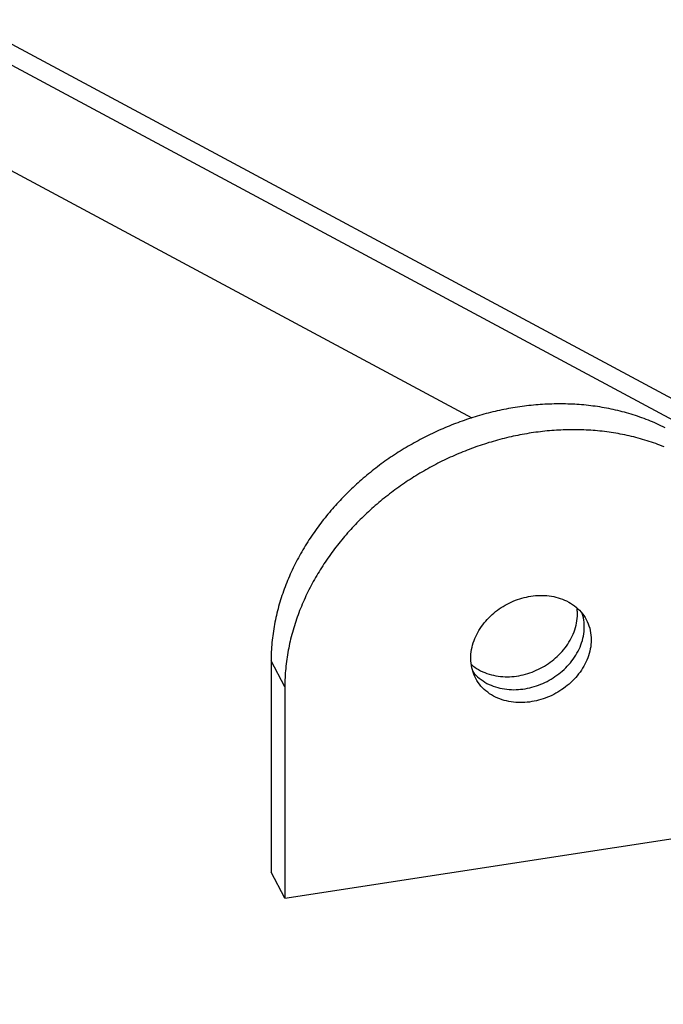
# Model space of a CAD drawing. Header units: millimetres. Extents: x 0 to 841, y 0 to 594.
# Tile 33 of 50: x 482 to 516, y 317 to 368. Entities that reach past the tile are written whole.
import ezdxf

# ---------------------------------------------------------------- set-up
doc = ezdxf.new("R2010")
doc.units = ezdxf.units.MM
doc.layers.add('FINA', color=7, linetype='CONTINUOUS', lineweight=25)

msp = doc.modelspace()

# ---------------------------------------------------------------- linework, layer by layer
at = {"layer": 'FINA'}
for points in [[(479.518, 368.235), (599.5, 303.818)], [(479.517, 367.128), (598.469, 303.264)], [(477.33, 362.766), (506.009, 347.368)], [(516.139, 346.847), (516.032, 346.9), (515.923, 346.953), (515.815, 347.004), (515.705, 347.054), (515.595, 347.103), (515.485, 347.15), (515.374, 347.197), (515.263, 347.242), (515.151, 347.286), (515.038, 347.329), (514.926, 347.37), (514.812, 347.41), (514.699, 347.45), (514.585, 347.488), (514.47, 347.524), (514.355, 347.56), (514.24, 347.594), (514.125, 347.627), (514.009, 347.66), (513.893, 347.69), (513.776, 347.72), (513.659, 347.749), (513.542, 347.776), (513.425, 347.802), (513.307, 347.827), (513.19, 347.851), (513.072, 347.874), (512.953, 347.896), (512.835, 347.916), (512.716, 347.936), (512.597, 347.954), (512.479, 347.971), (512.359, 347.987), (512.24, 348.002), (512.121, 348.016), (512.001, 348.029), (511.882, 348.041), (511.762, 348.051), (511.642, 348.061), (511.522, 348.07), (511.402, 348.077), (511.282, 348.083), (511.162, 348.089), (511.042, 348.093), (510.922, 348.096), (510.801, 348.098), (510.681, 348.099), (510.561, 348.099), (510.441, 348.098), (510.321, 348.096), (510.2, 348.093), (510.08, 348.089), (509.96, 348.084), (509.84, 348.078), (509.72, 348.071), (509.6, 348.064), (509.48, 348.055), (509.36, 348.045), (509.241, 348.034), (509.121, 348.022), (509.002, 348.009), (508.882, 347.995), (508.763, 347.98), (508.644, 347.965), (508.525, 347.948), (508.406, 347.93), (508.287, 347.912), (508.168, 347.892), (508.05, 347.872), (507.932, 347.85), (507.813, 347.828), (507.695, 347.805), (507.578, 347.781), (507.46, 347.756), (507.343, 347.73), (507.226, 347.703), (507.109, 347.675), (506.992, 347.647), (506.875, 347.617), (506.759, 347.587), (506.643, 347.556), (506.527, 347.524), (506.411, 347.491), (506.296, 347.457), (506.181, 347.422), (506.066, 347.386), (505.952, 347.35), (505.837, 347.313), (505.723, 347.274), (505.61, 347.235), (505.496, 347.196), (505.383, 347.155), (505.27, 347.113), (505.158, 347.071), (505.046, 347.028), (504.934, 346.984), (504.822, 346.939), (504.711, 346.894), (504.6, 346.847), (504.489, 346.8), (504.379, 346.752), (504.269, 346.703), (504.16, 346.653), (504.051, 346.603), (503.942, 346.552), (503.834, 346.5), (503.726, 346.447), (503.618, 346.393), (503.511, 346.339), (503.404, 346.284), (503.298, 346.228), (503.192, 346.171), (503.086, 346.114), (502.981, 346.055), (502.876, 345.996), (502.772, 345.937), (502.668, 345.876), (502.565, 345.815), (502.462, 345.753), (502.359, 345.69), (502.257, 345.627), (502.155, 345.562), (502.054, 345.497), (501.954, 345.432), (501.854, 345.365), (501.754, 345.298), (501.655, 345.23), (501.556, 345.161), (501.458, 345.092), (501.36, 345.022), (501.263, 344.951), (501.166, 344.879), (501.07, 344.807), (500.975, 344.734), (500.88, 344.66), (500.785, 344.586), (500.692, 344.511), (500.598, 344.435), (500.505, 344.359), (500.413, 344.282), (500.322, 344.204), (500.231, 344.125), (500.14, 344.046), (500.05, 343.966), (499.961, 343.885), (499.873, 343.804), (499.785, 343.722), (499.697, 343.64), (499.611, 343.556), (499.525, 343.472), (499.439, 343.388), (499.355, 343.303), (499.27, 343.217), (499.187, 343.13), (499.104, 343.043), (499.022, 342.955), (498.941, 342.866), (498.86, 342.777), (498.78, 342.687), (498.701, 342.597), (498.623, 342.506), (498.545, 342.414), (498.468, 342.322), (498.392, 342.229), (498.316, 342.135), (498.242, 342.041), (498.168, 341.946), (498.095, 341.851), (498.022, 341.755), (497.951, 341.658), (497.88, 341.561), (497.81, 341.464), (497.741, 341.365), (497.673, 341.266), (497.605, 341.167), (497.539, 341.067), (497.473, 340.966), (497.408, 340.865), (497.344, 340.763), (497.281, 340.661), (497.219, 340.558), (497.158, 340.454), (497.097, 340.35), (497.038, 340.246), (496.979, 340.141), (496.922, 340.035), (496.865, 339.929), (496.81, 339.822), (496.755, 339.715), (496.702, 339.608), (496.649, 339.5), (496.597, 339.391), (496.547, 339.282), (496.497, 339.172), (496.449, 339.062), (496.401, 338.952), (496.355, 338.841), (496.31, 338.73), (496.266, 338.618), (496.222, 338.506), (496.18, 338.393), (496.14, 338.28), (496.1, 338.167), (496.061, 338.053), (496.024, 337.939), (495.987, 337.824), (495.952, 337.709), (495.918, 337.594), (495.886, 337.478), (495.854, 337.362), (495.824, 337.246), (495.795, 337.129), (495.767, 337.012), (495.74, 336.895), (495.715, 336.777), (495.691, 336.659), (495.668, 336.541), (495.647, 336.423), (495.627, 336.305), (495.608, 336.186), (495.591, 336.067), (495.574, 335.948), (495.56, 335.829), (495.546, 335.709), (495.534, 335.589), (495.523, 335.47), (495.514, 335.35), (495.506, 335.23), (495.5, 335.11), (495.495, 334.99), (495.491, 334.87), (495.489, 334.749), (495.488, 334.629)], [(516.095, 345.842), (515.984, 345.887), (515.872, 345.931), (515.76, 345.973), (515.647, 346.015), (515.534, 346.055), (515.42, 346.094), (515.306, 346.132), (515.191, 346.169), (515.077, 346.205), (514.961, 346.239), (514.846, 346.272), (514.73, 346.304), (514.614, 346.335), (514.497, 346.365), (514.381, 346.393), (514.263, 346.421), (514.146, 346.447), (514.029, 346.472), (513.911, 346.496), (513.793, 346.519), (513.675, 346.541), (513.556, 346.561), (513.437, 346.581), (513.319, 346.599), (513.2, 346.616), (513.081, 346.632), (512.961, 346.647), (512.842, 346.661), (512.722, 346.674), (512.603, 346.686), (512.483, 346.696), (512.363, 346.706), (512.243, 346.714), (512.123, 346.722), (512.003, 346.728), (511.883, 346.733), (511.763, 346.738), (511.643, 346.741), (511.523, 346.743), (511.402, 346.744), (511.282, 346.744), (511.162, 346.743), (511.042, 346.741), (510.922, 346.738), (510.801, 346.734), (510.681, 346.729), (510.561, 346.723), (510.441, 346.716), (510.321, 346.708), (510.201, 346.699), (510.082, 346.689), (509.962, 346.678), (509.842, 346.667), (509.723, 346.654), (509.603, 346.64), (509.484, 346.625), (509.365, 346.609), (509.246, 346.593), (509.127, 346.575), (509.008, 346.556), (508.89, 346.537), (508.771, 346.517), (508.653, 346.495), (508.535, 346.473), (508.417, 346.45), (508.299, 346.426), (508.181, 346.401), (508.064, 346.375), (507.947, 346.348), (507.83, 346.32), (507.713, 346.292), (507.596, 346.262), (507.48, 346.232), (507.364, 346.2), (507.248, 346.168), (507.133, 346.135), (507.017, 346.101), (506.902, 346.067), (506.787, 346.031), (506.673, 345.995), (506.559, 345.957), (506.445, 345.919), (506.331, 345.88), (506.217, 345.84), (506.104, 345.8), (505.991, 345.758), (505.879, 345.716), (505.767, 345.673), (505.655, 345.629), (505.543, 345.584), (505.432, 345.538), (505.321, 345.492), (505.211, 345.445), (505.1, 345.397), (504.991, 345.348), (504.881, 345.298), (504.772, 345.248), (504.663, 345.197), (504.555, 345.144), (504.447, 345.092), (504.339, 345.038), (504.232, 344.984), (504.125, 344.929), (504.019, 344.873), (503.913, 344.816), (503.807, 344.758), (503.702, 344.7), (503.597, 344.641), (503.493, 344.581), (503.389, 344.521), (503.286, 344.46), (503.183, 344.398), (503.08, 344.335), (502.978, 344.271), (502.877, 344.207), (502.776, 344.142), (502.675, 344.076), (502.575, 344.01), (502.475, 343.943), (502.376, 343.875), (502.277, 343.806), (502.179, 343.737), (502.081, 343.667), (501.984, 343.596), (501.888, 343.524), (501.792, 343.452), (501.696, 343.379), (501.601, 343.305), (501.507, 343.231), (501.413, 343.156), (501.319, 343.08), (501.227, 343.004), (501.134, 342.926), (501.043, 342.849), (500.952, 342.77), (500.861, 342.691), (500.772, 342.611), (500.682, 342.53), (500.594, 342.449), (500.506, 342.367), (500.419, 342.284), (500.332, 342.201), (500.246, 342.117), (500.16, 342.033), (500.076, 341.947), (499.992, 341.861), (499.908, 341.775), (499.826, 341.688), (499.744, 341.6), (499.662, 341.511), (499.582, 341.422), (499.502, 341.332), (499.422, 341.242), (499.344, 341.151), (499.266, 341.059), (499.189, 340.967), (499.113, 340.874), (499.038, 340.78), (498.963, 340.686), (498.889, 340.591), (498.816, 340.496), (498.743, 340.4), (498.672, 340.303), (498.601, 340.206), (498.531, 340.108), (498.462, 340.01), (498.394, 339.911), (498.326, 339.811), (498.26, 339.711), (498.194, 339.611), (498.129, 339.509), (498.065, 339.408), (498.002, 339.305), (497.94, 339.202), (497.879, 339.099), (497.818, 338.995), (497.759, 338.891), (497.701, 338.785), (497.643, 338.68), (497.587, 338.574), (497.531, 338.467), (497.476, 338.36), (497.423, 338.253), (497.37, 338.144), (497.319, 338.036), (497.268, 337.927), (497.218, 337.817), (497.17, 337.707), (497.123, 337.597), (497.076, 337.486), (497.031, 337.375), (496.987, 337.263), (496.944, 337.151), (496.902, 337.038), (496.861, 336.925), (496.821, 336.811), (496.782, 336.698), (496.745, 336.583), (496.709, 336.469), (496.674, 336.354), (496.64, 336.238), (496.607, 336.123), (496.575, 336.007), (496.545, 335.89), (496.516, 335.774), (496.488, 335.657), (496.462, 335.54), (496.436, 335.422), (496.412, 335.304), (496.39, 335.186), (496.368, 335.068), (496.348, 334.949), (496.329, 334.831), (496.312, 334.712), (496.296, 334.593), (496.281, 334.473), (496.267, 334.354), (496.255, 334.234), (496.245, 334.115), (496.235, 333.995), (496.227, 333.875), (496.221, 333.755), (496.216, 333.635), (496.212, 333.514), (496.21, 333.394), (496.209, 333.274)], [(506.214, 333.711), (506.16, 333.819), (506.113, 333.929), (506.072, 334.042), (506.037, 334.157), (506.008, 334.273), (505.986, 334.391), (505.97, 334.51), (505.959, 334.63), (505.956, 334.749), (505.957, 334.869), (505.965, 334.989), (505.979, 335.108), (505.998, 335.227), (506.022, 335.344), (506.051, 335.461), (506.086, 335.576), (506.125, 335.689), (506.168, 335.801), (506.216, 335.911), (506.268, 336.019), (506.325, 336.125), (506.385, 336.229), (506.449, 336.331), (506.516, 336.43), (506.587, 336.527), (506.661, 336.622), (506.738, 336.714), (506.818, 336.803), (506.901, 336.89), (506.986, 336.974), (507.074, 337.055), (507.165, 337.134), (507.258, 337.21), (507.353, 337.283), (507.451, 337.353), (507.55, 337.42), (507.652, 337.484), (507.755, 337.545), (507.86, 337.603), (507.967, 337.658), (508.075, 337.709), (508.185, 337.758), (508.296, 337.803), (508.409, 337.844), (508.523, 337.883), (508.637, 337.917), (508.753, 337.949), (508.87, 337.976), (508.988, 338), (509.106, 338.021), (509.225, 338.037), (509.344, 338.05), (509.464, 338.058), (509.584, 338.063), (509.704, 338.063), (509.824, 338.059), (509.943, 338.051), (510.063, 338.038), (510.182, 338.021), (510.3, 338), (510.417, 337.973), (510.533, 337.942), (510.647, 337.907), (510.76, 337.866), (510.871, 337.82), (510.98, 337.77), (511.086, 337.714), (511.19, 337.654), (511.291, 337.589), (511.388, 337.518), (511.482, 337.443), (511.571, 337.363), (511.656, 337.279), (511.737, 337.19), (511.813, 337.097), (511.883, 337), (511.948, 336.899), (512.007, 336.795)], [(505.976, 334.455), (506.068, 334.377), (506.165, 334.304), (506.264, 334.236), (506.367, 334.173), (506.473, 334.115), (506.581, 334.062), (506.692, 334.014), (506.804, 333.971), (506.919, 333.933), (507.035, 333.9), (507.152, 333.872), (507.27, 333.848), (507.389, 333.829), (507.509, 333.815), (507.629, 333.805), (507.75, 333.799), (507.87, 333.798), (507.991, 333.801), (508.111, 333.808), (508.231, 333.819), (508.351, 333.834), (508.47, 333.853), (508.589, 333.876), (508.706, 333.902), (508.823, 333.933), (508.939, 333.966), (509.053, 334.004), (509.167, 334.044), (509.279, 334.089), (509.39, 334.136), (509.499, 334.187), (509.607, 334.241), (509.713, 334.298), (509.818, 334.359), (509.92, 334.422), (510.021, 334.489), (510.119, 334.558), (510.216, 334.631), (510.31, 334.706), (510.401, 334.784), (510.491, 334.866), (510.577, 334.949), (510.661, 335.036), (510.743, 335.125), (510.821, 335.217), (510.896, 335.311), (510.968, 335.408), (511.036, 335.507), (511.101, 335.609), (511.162, 335.713), (511.22, 335.819), (511.273, 335.927), (511.322, 336.037), (511.367, 336.149), (511.407, 336.263), (511.443, 336.378), (511.473, 336.495), (511.498, 336.613), (511.518, 336.732), (511.533, 336.851), (511.542, 336.972), (511.545, 337.092)], [(511.545, 337.092), (511.544, 337.145), (511.542, 337.197), (511.539, 337.25), (511.535, 337.302), (511.53, 337.355), (511.524, 337.407)], [(511.905, 336.415), (511.902, 336.534), (511.893, 336.652), (511.878, 336.77), (511.857, 336.887), (511.83, 337.003), (511.797, 337.117)], [(512.007, 336.795), (512.062, 336.685), (512.11, 336.573), (512.151, 336.458), (512.187, 336.341), (512.215, 336.222), (512.238, 336.102), (512.253, 335.981), (512.263, 335.859), (512.266, 335.737)], [(506.064, 334.066), (506.141, 333.973), (506.224, 333.885), (506.311, 333.8), (506.402, 333.721), (506.498, 333.646), (506.597, 333.577), (506.699, 333.512), (506.805, 333.452), (506.913, 333.398), (507.024, 333.349), (507.136, 333.304), (507.251, 333.265), (507.367, 333.23), (507.485, 333.201), (507.603, 333.176), (507.723, 333.156), (507.843, 333.14), (507.963, 333.129), (508.084, 333.122), (508.206, 333.12), (508.327, 333.122), (508.448, 333.129), (508.568, 333.139), (508.689, 333.153), (508.808, 333.172), (508.928, 333.194), (509.046, 333.22), (509.163, 333.25), (509.28, 333.283), (509.395, 333.32), (509.51, 333.36), (509.622, 333.404), (509.734, 333.451), (509.844, 333.502), (509.953, 333.556), (510.06, 333.613), (510.165, 333.673), (510.268, 333.736), (510.369, 333.803), (510.468, 333.872), (510.565, 333.945), (510.66, 334.02), (510.753, 334.099), (510.843, 334.18), (510.93, 334.264), (511.015, 334.35), (511.096, 334.44), (511.175, 334.532), (511.251, 334.626), (511.323, 334.724), (511.392, 334.823), (511.458, 334.925), (511.52, 335.029), (511.577, 335.136), (511.631, 335.244), (511.681, 335.355), (511.726, 335.467), (511.766, 335.582), (511.802, 335.697), (511.833, 335.815), (511.858, 335.933), (511.879, 336.052), (511.893, 336.173), (511.902, 336.294), (511.905, 336.415)], [(512.266, 335.737), (512.263, 335.616), (512.254, 335.494), (512.239, 335.374), (512.219, 335.254), (512.193, 335.135), (512.162, 335.018), (512.126, 334.902), (512.086, 334.787), (512.04, 334.675), (511.99, 334.564), (511.936, 334.455), (511.878, 334.348), (511.816, 334.244), (511.75, 334.142), (511.681, 334.042), (511.608, 333.945), (511.532, 333.85), (511.453, 333.758), (511.371, 333.668), (511.286, 333.582), (511.198, 333.498), (511.108, 333.416), (511.015, 333.338), (510.92, 333.263), (510.822, 333.19), (510.723, 333.121), (510.621, 333.054), (510.517, 332.991), (510.412, 332.931), (510.304, 332.874), (510.196, 332.82), (510.085, 332.769), (509.973, 332.722), (509.86, 332.679), (509.745, 332.639), (509.629, 332.602), (509.512, 332.569), (509.394, 332.539), (509.276, 332.514), (509.156, 332.492), (509.036, 332.474), (508.915, 332.46), (508.794, 332.45), (508.673, 332.444), (508.551, 332.443), (508.43, 332.445), (508.309, 332.453), (508.188, 332.464), (508.067, 332.48), (507.948, 332.501), (507.829, 332.527), (507.711, 332.557), (507.595, 332.592), (507.48, 332.633), (507.368, 332.678), (507.257, 332.728), (507.149, 332.784), (507.044, 332.844), (506.941, 332.91), (506.843, 332.981), (506.748, 333.056), (506.657, 333.137), (506.57, 333.222), (506.488, 333.312), (506.411, 333.406), (506.34, 333.504), (506.274, 333.606), (506.214, 333.711)], [(496.209, 333.274), (495.488, 334.629)], [(495.488, 334.629), (495.488, 323.556)], [(496.209, 333.274), (496.209, 322.201)], [(496.209, 322.201), (522.012, 326.159)], [(496.209, 322.201), (495.488, 323.556)]]:
    msp.add_lwpolyline(points, dxfattribs=at)

doc.saveas('drawing.dxf')
